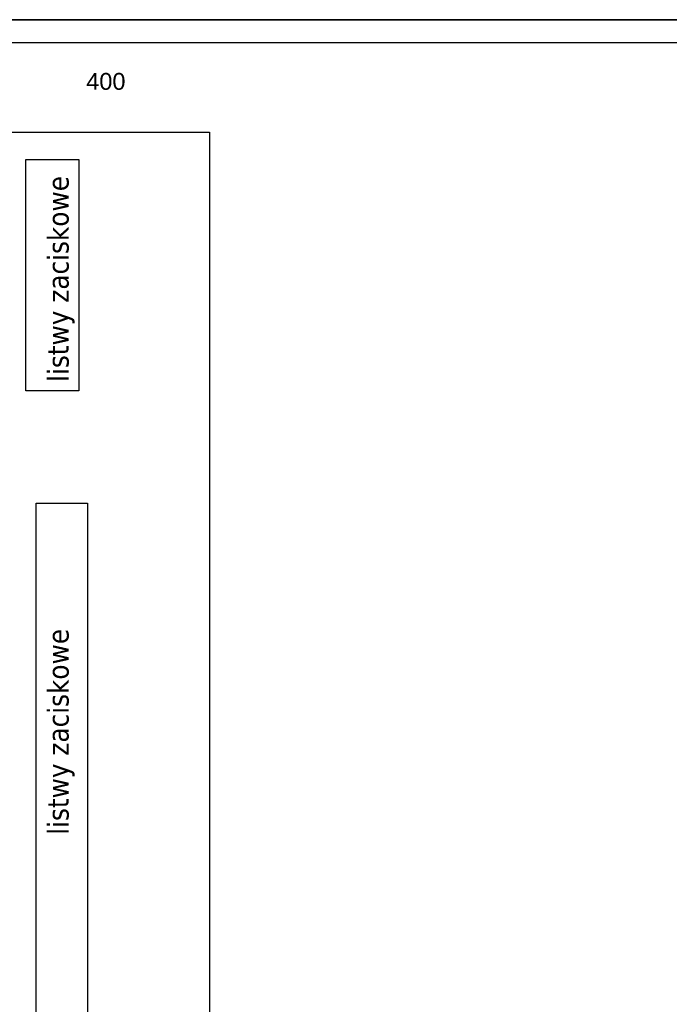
# Model space of a CAD drawing. Header units: millimetres. Extents: x 18084 to 47233, y 38174 to 56392.
# Tile 35 of 253: x 23015 to 23980, y 43504 to 44966. Entities that reach past the tile are written whole.
import ezdxf

# ---------------------------------------------------------------- set-up
doc = ezdxf.new("R2010")
doc.units = ezdxf.units.MM
doc.header["$LTSCALE"] = 100
for name, color, linetype in [('4', 7, 'Continuous'), ('5', 7, 'Continuous'), ('E_ramka_wew', 10, 'Continuous')]:
    doc.layers.add(name, color=color, linetype=linetype)
doc.styles.get("Standard").update_dxf_attribs({"font": 'arial.ttf'})
doc.styles.add('TAHOMA', font='tahoma.ttf')

msp = doc.modelspace()

# ---------------------------------------------------------------- linework, layer by layer
at = {"color": 0}
for p, q in [((22997, 44799.1), (23297, 44799.1)), ((23297, 44799.1), (23297, 42638.8))]:
    msp.add_line(p, q, dxfattribs=at)
at = {"layer": '5'}
for p, q in [((22002.6, 44966.1), (26202.6, 44966.1)), ((23926.5, 44966.1), (22006.9, 44966.1)), ((23926.5, 44966.1), (22006.9, 44966.1)), ((24721.6, 44966.1), (22802.1, 44966.1)), ((24067.5, 44932), (22147.9, 44931.9)), ((24067.5, 44932), (22147.9, 44931.9)), ((24862.7, 44932), (22943.1, 44931.9))]:
    msp.add_line(p, q, dxfattribs=at)
at = {"layer": 'E_ramka_wew', "color": 0}
for points in [[(23024.3, 44758.6), (23103.2, 44758.6), (23103.2, 44414.8), (23024.3, 44414.8)], [(23039.7, 44248.3), (23115.8, 44248.3), (23115.8, 42970.6), (23039.7, 42970.6)]]:
    msp.add_lwpolyline(points, close=True, dxfattribs=at)

# ---------------------------------------------------------------- texts
at = {"insert": (23114.1, 44887), "char_height": 25, "width": 90.502, "attachment_point": 1}
msp.add_mtext('400', dxfattribs=at)
at = {"layer": '4', "color": 7, "style": 'TAHOMA'}
for p in [(23088, 44428.2), (23088, 43755.6)]:
    msp.add_text('listwy zaciskowe', height=31.2, rotation=90, dxfattribs=at).set_placement(p)

doc.saveas('drawing.dxf')
